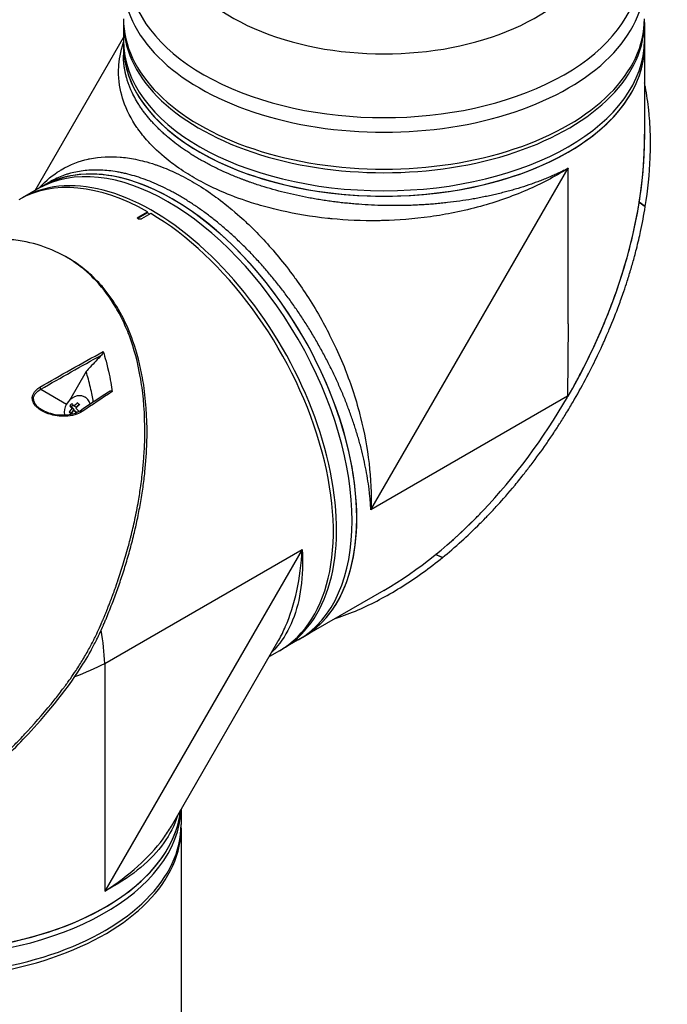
# Model space of a CAD drawing. Header units: millimetres. Extents: x 0 to 5219, y 0 to 2970.
# Tile 220 of 228: x 3360 to 3507, y 1850 to 2073. Entities that reach past the tile are written whole.
import ezdxf

# ---------------------------------------------------------------- set-up
doc = ezdxf.new("R2010")
doc.units = ezdxf.units.MM
doc.header["$LTSCALE"] = 0.2
doc.layers.add('01_Object Line', color=4, linetype='Continuous')

# ---------------------------------------------------------------- blocks, each defined once
blk = doc.blocks.new('A$C6bc54f51')
for p, q in [((135.14, 762.35), (135.14, 754.91)), ((253.14, 762.35), (253.14, 735.83)), ((115.16, 724.29), (135.14, 758.89)), ((191.17, 651.88), (235.86, 729.28)), ((235.86, 694.01), (235.86, 729.28)), ((118.61, 726.28), (112.17, 722.57)), ((155.69, 724.78), (155.69, 724.78)), ((176.94, 722.63), (176.94, 722.63)), ((251.97, 721.63), (251.97, 721.62)), ((251.97, 721.63), (253.32, 720.64)), ((253.31, 720.63), (251.97, 721.62)), ((138.49, 718.21), (140.61, 719.44)), ((140.61, 719.2), (138.49, 717.97)), ((141.32, 719.03), (139.19, 717.81)), ((140.61, 719.2), (140.61, 719.44)), ((141.11, 718.91), (140.61, 719.2)), ((177.12, 718.48), (177.12, 718.48)), ((253.31, 720.63), (253.32, 720.64)), ((138.49, 718.21), (138.49, 717.97)), ((122.6, 708.94), (122.1, 709.23)), ((171.15, 708.14), (171.15, 708.14)), ((235.86, 694.01), (235.73, 677.61)), ((126.68, 683.25), (122.9, 676.7)), ((116.43, 679.23), (122.26, 675.86)), ((126.58, 677.35), (126.43, 677.44)), ((235.73, 677.61), (191.17, 651.88)), ((123.24, 673.79), (122.86, 674.01)), ((123.36, 675.26), (122.98, 675.47)), ((123.24, 673.79), (123.96, 674.59)), ((123.36, 675.26), (123.73, 675.67)), ((123.96, 674.59), (123.36, 675.26)), ((123.96, 674.59), (123.48, 674.87)), ((124.36, 674.14), (123.88, 674.42)), ((124.44, 675.12), (123.96, 675.4)), ((124.54, 673.94), (124.36, 674.14)), ((124.44, 675.12), (125.08, 675.81)), ((123.34, 673.68), (123.24, 673.79)), ((130.92, 617.09), (175.61, 642.89)), ((175.61, 642.89), (130.92, 565.49)), ((207.38, 641.07), (205.83, 641.74)), ((205.85, 641.76), (207.39, 641.09)), ((207.38, 641.07), (207.39, 641.09)), ((194.14, 633.64), (171.17, 620.38)), ((130.45, 622.32), (130.45, 622.32)), ((145.99, 580.21), (170.13, 622.02)), ((170.46, 619.97), (168.18, 618.65)), ((130.92, 617.09), (130.92, 565.49)), ((148.2, 584.05), (148.2, 580.6)), ((148.2, 579.78), (148.2, 254.57))]:
    blk.add_line(p, q)
for centre, major_axis, ratio, start_param, end_param in [((194.14, 774.15), (57.83, 0), 0.57735, 2.506399, 6.918379), ((194.14, 783.22), (-48.51, 0), 0.57735, 5.900477, 9.807487), ((194.14, 771.52), (-59, 0), 0.57735, 0, 3.141593), ((194.14, 763.16), (-59, 0), 0.57735, 0, 3.141593), ((194.14, 762.35), (59, 0), 0.57735, 3.129608, 6.29517), ((194.14, 758.26), (59, 0), 0.57735, 3.141593, 6.283185), ((194.14, 757.04), (-59, 0), 0.57735, 0, 3.141593), ((194.14, 757.04), (59, 0), 0.57735, 3.141593, 6.283185), ((146.27, 674.12), (29.5, -51.1), 0.57735, 0, 3.141593), ((148.57, 733.22), (2.1, 0), 0.57735, 1.972028, 1.97218), ((194.14, 701.76), (-41.72, -72.26), 0.57735, 1.570796, 2.356194), ((148.57, 733.22), (-2.1, 0), 0.57735, 2.574714, 2.574853), ((145.2, 673.51), (-29.5, 51.1), 0.57735, 3.141593, 6.283185), ((146.27, 674.12), (-29.5, 51.1), 0.57735, 3.141593, 6.283185), ((194.14, 750.26), (30.05, 52.05), 0.57735, 2.239653, 2.239654), ((141.67, 671.47), (-29.5, 51.1), 0.57735, 3.129608, 6.29517), ((233.67, 727.19), (2.1, 0), 0.57735, 1.254797, 1.254954), ((140.96, 671.06), (-29.5, 51.1), 0.57735, 5.506262, 6.283185), ((233.67, 727.19), (-2.1, 0), 0.57735, 0.29, 0.290926), ((164.35, 721.56), (2.1, 0), 0.57735, 2.716979, 2.718141), ((164.35, 721.56), (-2.1, 0), 0.57735, 2.561642, 2.561674), ((177.41, 723.21), (1.5, 0), 0.57735, 5.151807, 5.151896), ((194.14, 752.55), (55, 0), 0.57735, 4.753872, 4.753895), ((140.96, 671.06), (29.5, -51.1), 0.57735, 0, 2.34772), ((138.84, 717.77), (-0.5, 0), 0.57735, 5.497787, 5.84542), ((194.14, 701.76), (-30.05, -52.05), 0.57735, 4.751551, 4.751552), ((170.34, 710.36), (-1.05, 1.82), 0.57735, 0.982352, 0.982903), ((170.34, 710.36), (-1.05, 1.82), 0.57735, 2.748048, 2.748866), ((116.09, 679.43), (0.25, -0.433), 0.549074, 0.810262, 1.899061), ((124.7, 674.45), (1.73, 2.98), 0.816496, 5.602635, 8.626605), ((125.96, 673.83), (-3.35, -3.01), 0.558249, 4.563154, 4.810301), ((127.13, 674.67), (-3.17, 2.88), 0.147283, 0.8863, 1.055871), ((194.14, 701.76), (41.72, 72.26), 0.57735, 3.926991, 4.709405), ((194.14, 701.76), (-41.9, -71.34), 0.582263, 1.57216, 1.575143), ((194.01, 701.69), (29.11, -51.32), 0.582366, 0.786905, 0.789838), ((194.01, 701.69), (29.11, -51.32), 0.582366, 0.786854, 0.786905), ((125.96, 673.83), (-3.35, -3.01), 0.558249, 4.971408, 5.218555), ((125.2, 672.55), (3.17, -2.88), 0.147283, 4.027892, 4.197464), ((125.36, 674.5), (-3.18, -2.86), 0.558249, 4.806069, 4.97564), ((125.92, 673.34), (3.33, -3.03), 0.147283, 3.784977, 4.032124), ((126.36, 673.39), (3.35, 3.01), 0.558249, 1.829816, 2.076962), ((126.4, 673.87), (-3.33, 3.03), 0.147283, 0.643385, 0.890531), ((125.92, 673.34), (3.33, -3.03), 0.147283, 4.193232, 4.374842), ((126.36, 673.39), (3.35, 3.01), 0.558249, 1.421561, 1.668708), ((126.4, 673.87), (-3.33, 3.03), 0.147283, 1.051639, 1.298786), ((126.97, 672.71), (3.18, 2.86), 0.558249, 1.664476, 1.665902), ((125.59, 673.94), (-0.28, 0.415), 0.555611, 4.846848, 6.283182), ((125.59, 673.94), (-0.28, 0.415), 0.555611, 6.283182, 6.283336), ((124.7, 674.45), (-1.73, -2.98), 0.816496, 5.579462, 5.579477), ((152.98, 678), (21.5, -37.24), 0.57735, 0.049277, 0.049282), ((152.28, 677.59), (21.5, -37.24), 0.57735, 0.085083, 0.085088), ((152.28, 677.59), (21.25, -36.81), 0.57735, 0.101591, 0.101592), ((150.15, 676.37), (22.4, -38.8), 0.57735, 0.134651, 0.134671), ((150.51, 676.57), (22.15, -38.36), 0.57735, 0.133963, 0.133979), ((89.2, 641.18), (31.63, -49.85), 0.54732, 0.762451, 0.917155), ((140.61, 670.86), (28.34, -49.09), 0.57735, 0.058731, 0.05877), ((140.61, 670.86), (27.89, -48.31), 0.57735, 0.115156, 0.11516), ((89.2, 641.18), (-58.98, 2.47), 0.54732, 2.227834, 2.379142), ((89.2, 585.9), (-59, 0), 0.57735, 0, 3.081783), ((89.2, 584.68), (-59, 0), 0.57735, 0, 3.122595), ((89.2, 585.9), (59, 0), 0.57735, 3.935465, 6.223376), ((89.2, 579.78), (-59, 0), 0.57735, 6.2712, 9.436763), ((89.2, 580.6), (-59, 0), 0.57735, 0, 3.141593), ((89.2, 585.9), (55.85, 0), 0.57735, 5.741192, 5.742057), ((89.2, 585.9), (55.75, 0), 0.57735, 5.727044, 5.727847)]:
    blk.add_ellipse(centre, major_axis=major_axis, ratio=ratio, start_param=start_param, end_param=end_param)
for points, knots in [([(235.86, 729.28), (232.84, 727.37), (229.68, 725.73), (226.52, 724.36), (222.98, 722.82), (219.43, 721.6), (216, 720.66), (212.02, 719.55), (208.22, 718.81), (204.7, 718.31), (200.79, 717.76), (197.23, 717.52), (194.09, 717.43), (193.74, 717.42), (193.39, 717.42), (193.04, 717.41), (189.06, 717.35), (185.49, 717.53), (182.37, 717.83), (182.06, 717.86), (181.76, 717.89), (181.45, 717.92), (177.57, 718.33), (174.07, 718.94), (170.97, 719.64), (170.76, 719.69), (170.55, 719.74), (170.34, 719.79), (168.76, 720.16), (167.17, 720.58), (165.59, 721.05), (164.57, 721.35), (162.8, 721.89), (160.44, 722.78), (160.33, 722.82), (160.22, 722.86), (160.12, 722.9), (158.12, 723.67), (156.65, 724.33), (155.62, 724.81), (153.96, 725.59), (152.49, 726.37), (151.18, 727.13), (149.87, 727.88), (148.52, 728.73), (147.18, 729.68), (146.33, 730.29), (145.18, 731.14), (143.84, 732.3), (143.79, 732.35), (143.73, 732.4), (143.68, 732.45), (142.1, 733.83), (141.18, 734.84), (140.67, 735.41), (139.82, 736.35), (139.07, 737.29), (138.41, 738.22), (138.33, 738.33), (138.26, 738.44), (138.18, 738.56), (136.94, 740.36), (135.85, 742.41), (135.1, 744.69), (135.05, 744.84), (135, 745), (134.95, 745.16), (134.39, 747), (134.01, 749.1), (134.04, 751.47), (134.05, 751.67), (134.05, 751.86), (134.06, 752.06), (134.14, 753.77), (134.44, 755.7), (135.14, 757.83)], [0, 0, 0, 0, 0.0513847, 0.0513847, 0.0513847, 0.1089687, 0.1089687, 0.1089687, 0.1757473, 0.1757473, 0.1757473, 0.25, 0.25, 0.25, 0.2549863, 0.2549863, 0.2549863, 0.3125, 0.3125, 0.3125, 0.3170092, 0.3170092, 0.3170092, 0.375, 0.375, 0.375, 0.3786541, 0.3786541, 0.3786541, 0.40625, 0.40625, 0.40625, 0.4375, 0.4375, 0.4375, 0.4390424, 0.4390424, 0.4390424, 0.46875, 0.46875, 0.46875, 0.5, 0.5, 0.5, 0.53125, 0.53125, 0.53125, 0.5612496, 0.5612496, 0.5612496, 0.5625, 0.5625, 0.5625, 0.59375, 0.59375, 0.59375, 0.621688, 0.621688, 0.621688, 0.625, 0.625, 0.625, 0.6835073, 0.6835073, 0.6835073, 0.6875, 0.6875, 0.6875, 0.7452724, 0.7452724, 0.7452724, 0.75, 0.75, 0.75, 0.8187282, 0.8187282, 0.8187282, 0.8187282]), ([(235.86, 729.28), (235.85, 729.27), (235.82, 729.26), (235.78, 729.24), (235.71, 729.2), (235.6, 729.15), (235.47, 729.08), (235.29, 728.99), (235.08, 728.88), (234.73, 728.71), (234.28, 728.49), (233.75, 728.24), (233.21, 727.99), (232.48, 727.66), (231.56, 727.26), (230.44, 726.8), (229.29, 726.35), (228.12, 725.92), (226.54, 725.37), (224.92, 724.85), (223.26, 724.36), (222.2, 724.07), (221.34, 723.85), (220.7, 723.68), (220.04, 723.52), (219.39, 723.37), (218.72, 723.21), (217.84, 723.02), (216.73, 722.79), (215.39, 722.52), (213.58, 722.2), (211.3, 721.84), (208.99, 721.55), (207.12, 721.35), (205.71, 721.21), (204.29, 721.1), (202.85, 721.01), (201.65, 720.94), (200.69, 720.9), (199.72, 720.87), (198.51, 720.84), (197.06, 720.82), (195.62, 720.82), (193.69, 720.85), (191.29, 720.94), (188.9, 721.08), (186.98, 721.24), (185.55, 721.38), (184.12, 721.53), (182.7, 721.71), (181.51, 721.87), (180.56, 722.01), (179.61, 722.16), (178.44, 722.35), (176.58, 722.69), (174.3, 723.15), (171.61, 723.78), (168.97, 724.48), (166.82, 725.12), (165.13, 725.67), (164.08, 726.03), (163.25, 726.33), (162.63, 726.56), (162.01, 726.79), (161.2, 727.1), (160.2, 727.5), (158.63, 728.17), (157.1, 728.86), (155.62, 729.58), (154.53, 730.14), (153.64, 730.62), (152.94, 731.01), (152.42, 731.31), (151.9, 731.61), (151.23, 732.01), (150.41, 732.52), (149.45, 733.15), (148.21, 733.99), (146.73, 735.08), (145.35, 736.2), (144.3, 737.12), (143.54, 737.82), (142.81, 738.54), (142.23, 739.14), (141.77, 739.63), (141.44, 739.99), (141.12, 740.36), (140.7, 740.86), (140.19, 741.49), (139.62, 742.25), (139.08, 743.01), (138.41, 744.03), (137.66, 745.32), (137.02, 746.62), (136.57, 747.67), (136.27, 748.46), (136.01, 749.26), (135.77, 750.06), (135.58, 750.87), (135.42, 751.68), (135.29, 752.49), (135.17, 753.57), (135.14, 754.37), (135.14, 754.91), (135.14, 754.91)], [-0.0000644, -0.0000644, -0.0000644, -0.0000644, -0.0000148, 0.0000348, 0.000134, 0.0003324, 0.0005308, 0.0007292, 0.001126, 0.0015228, 0.0023163, 0.0031099, 0.0039035, 0.0046971, 0.0062842, 0.0078714, 0.0094585, 0.0110457, 0.0126328, 0.0158071, 0.0173942, 0.0189814, 0.019775, 0.0205685, 0.0213621, 0.0221557, 0.0229493, 0.0237428, 0.02533, 0.0269171, 0.0285043, 0.0316786, 0.0348529, 0.03644, 0.0380272, 0.0396143, 0.0412015, 0.0427886, 0.0435822, 0.0443758, 0.0459629, 0.04755, 0.0491372, 0.0507243, 0.0538986, 0.0570729, 0.0586601, 0.0602472, 0.0618344, 0.0634215, 0.0650087, 0.0658022, 0.0665958, 0.068183, 0.0697701, 0.0729444, 0.0761187, 0.079293, 0.0824673, 0.0840544, 0.0856416, 0.0864352, 0.0872287, 0.0880223, 0.0888159, 0.090403, 0.0919902, 0.0951645, 0.0967516, 0.0983388, 0.0999259, 0.1007195, 0.1015131, 0.1023066, 0.1031002, 0.1046874, 0.1062745, 0.1078617, 0.111036, 0.1142102, 0.1157974, 0.1173845, 0.1189717, 0.1205588, 0.1213524, 0.122146, 0.1229396, 0.1237331, 0.1253203, 0.1269074, 0.1284946, 0.1300817, 0.133256, 0.1364303, 0.1380175, 0.1396046, 0.1411918, 0.1427789, 0.144366, 0.1459532, 0.1475403, 0.1491275, 0.1523018, 0.1523127, 0.1523127, 0.1523127, 0.1523127]), ([(253.32, 720.64), (253.91, 724.32), (254.29, 728.01), (254.44, 731.66), (254.48, 732.57), (254.5, 733.48), (254.5, 734.39), (254.51, 735.3), (254.5, 736.2), (254.47, 737.1), (254.46, 737.55), (254.44, 738), (254.42, 738.45), (254.4, 738.9), (254.38, 739.34), (254.35, 739.79), (254.32, 740.24), (254.28, 740.68), (254.24, 741.13), (254.2, 741.57), (254.16, 742.01), (254.11, 742.46), (254.02, 743.34), (253.91, 744.21), (253.78, 745.08), (253.65, 745.95), (253.5, 746.82), (253.34, 747.67), (253.27, 748), (253.21, 748.33), (253.14, 748.66)], [0, 0, 0, 0, 0.25, 0.25, 0.25, 0.3125, 0.3125, 0.3125, 0.375, 0.375, 0.375, 0.40625, 0.40625, 0.40625, 0.4375, 0.4375, 0.4375, 0.46875, 0.46875, 0.46875, 0.5, 0.5, 0.5, 0.5625, 0.5625, 0.5625, 0.625, 0.625, 0.625, 0.6490654, 0.6490654, 0.6490654, 0.6490654]), ([(251.97, 721.63), (252.56, 725.33), (252.94, 729.03), (253.08, 732.7), (253.12, 733.62), (253.14, 734.53), (253.14, 735.44), (253.15, 735.96), (253.14, 736.48), (253.14, 737)], [-1, -1, -1, -1, -0.75, -0.75, -0.75, -0.6875, -0.6875, -0.6875, -0.6518581, -0.6518581, -0.6518581, -0.6518581]), ([(116.08, 724.83), (117.64, 726.57), (119.22, 727.82), (120.7, 728.74), (120.81, 728.81), (120.93, 728.88), (121.04, 728.95), (123.13, 730.2), (125.21, 730.94), (127.13, 731.36), (127.24, 731.39), (127.34, 731.41), (127.44, 731.43), (129.84, 731.93), (132.2, 732), (134.43, 731.82), (134.52, 731.81), (134.61, 731.8), (134.7, 731.79), (135.87, 731.69), (137.1, 731.5), (138.38, 731.22), (139.06, 731.07), (140.39, 730.78), (142.41, 730.1), (142.46, 730.08), (142.5, 730.07), (142.55, 730.05), (144.22, 729.47), (145.55, 728.9), (146.51, 728.45), (148, 727.77), (149.39, 727.04), (150.68, 726.29), (151.98, 725.54), (153.38, 724.66), (154.87, 723.63), (155.82, 722.97), (157.15, 722.01), (158.82, 720.65), (158.88, 720.61), (158.94, 720.56), (159, 720.51), (160.99, 718.88), (162.33, 717.63), (163.04, 716.96), (164.29, 715.78), (165.48, 714.58), (166.63, 713.36), (166.73, 713.25), (166.82, 713.15), (166.92, 713.05), (169.12, 710.67), (171.45, 707.9), (173.8, 704.67), (173.92, 704.5), (174.04, 704.34), (174.16, 704.17), (176.03, 701.56), (178.04, 698.48), (180.04, 694.88), (180.15, 694.68), (180.27, 694.47), (180.38, 694.26), (181.91, 691.46), (183.54, 688.16), (185.09, 684.34), (186.41, 681.06), (187.67, 677.39), (188.71, 673.39), (188.76, 673.2), (188.81, 673.01), (188.86, 672.81), (189.69, 669.51), (190.35, 666.02), (190.76, 662.42), (191.15, 658.97), (191.31, 655.42), (191.17, 651.88)], [0.1889078, 0.1889078, 0.1889078, 0.1889078, 0.25, 0.25, 0.25, 0.2532003, 0.2532003, 0.2532003, 0.3125, 0.3125, 0.3125, 0.315088, 0.315088, 0.315088, 0.375, 0.375, 0.375, 0.3771886, 0.3771886, 0.3771886, 0.40625, 0.40625, 0.40625, 0.4375, 0.4375, 0.4375, 0.4383069, 0.4383069, 0.4383069, 0.46875, 0.46875, 0.46875, 0.5, 0.5, 0.5, 0.53125, 0.53125, 0.53125, 0.5614637, 0.5614637, 0.5614637, 0.5625, 0.5625, 0.5625, 0.59375, 0.59375, 0.59375, 0.6225557, 0.6225557, 0.6225557, 0.625, 0.625, 0.625, 0.6844623, 0.6844623, 0.6844623, 0.6875, 0.6875, 0.6875, 0.7466289, 0.7466289, 0.7466289, 0.75, 0.75, 0.75, 0.8157706, 0.8157706, 0.8157706, 0.8722986, 0.8722986, 0.8722986, 0.875, 0.875, 0.875, 0.9388377, 0.9388377, 0.9388377, 1, 1, 1, 1]), ([(191.17, 651.88), (191.16, 651.97), (191.16, 652.07), (191.15, 652.17), (191.15, 652.26), (191.14, 652.36), (191.14, 652.46), (191.13, 652.65), (191.12, 652.85), (191.1, 653.04), (191.08, 653.43), (191.05, 653.83), (191.02, 654.22), (190.98, 654.61), (190.94, 655.01), (190.9, 655.41), (190.86, 655.8), (190.81, 656.2), (190.76, 656.6), (190.66, 657.4), (190.55, 658.21), (190.41, 659.02), (190.28, 659.84), (190.13, 660.66), (189.97, 661.48), (189.8, 662.31), (189.62, 663.14), (189.43, 663.98), (189.23, 664.82), (189.02, 665.67), (188.79, 666.52), (188.67, 666.94), (188.56, 667.37), (188.43, 667.8), (188.31, 668.23), (188.18, 668.66), (188.05, 669.09), (187.79, 669.96), (187.51, 670.82), (187.22, 671.68), (186.93, 672.55), (186.63, 673.41), (186.31, 674.27), (185.99, 675.13), (185.66, 676), (185.32, 676.86), (184.97, 677.72), (184.61, 678.58), (184.24, 679.44), (183.86, 680.3), (183.48, 681.16), (183.07, 682.01), (182.67, 682.87), (182.26, 683.73), (181.83, 684.59), (181.61, 685.02), (181.4, 685.45), (181.17, 685.88), (180.95, 686.3), (180.73, 686.73), (180.5, 687.16), (180.04, 688.01), (179.57, 688.86), (179.09, 689.7), (178.62, 690.53), (178.13, 691.36), (177.63, 692.19), (177.13, 693.01), (176.62, 693.83), (176.1, 694.63), (175.58, 695.44), (175.05, 696.24), (174.51, 697.03), (173.97, 697.82), (173.42, 698.61), (172.86, 699.39), (172.3, 700.16), (171.72, 700.93), (171.14, 701.69), (170.85, 702.08), (170.56, 702.45), (170.26, 702.83), (169.96, 703.21), (169.66, 703.58), (169.36, 703.95), (168.76, 704.7), (168.16, 705.42), (167.54, 706.14), (166.93, 706.85), (166.31, 707.55), (165.69, 708.23), (165.06, 708.92), (164.43, 709.59), (163.8, 710.25), (163.16, 710.91), (162.52, 711.55), (161.87, 712.18), (161.23, 712.81), (160.57, 713.43), (159.91, 714.03), (159.26, 714.64), (158.59, 715.22), (157.92, 715.8), (157.25, 716.37), (156.57, 716.94), (155.89, 717.48), (155.22, 718.02), (154.54, 718.54), (153.86, 719.05), (153.17, 719.56), (152.49, 720.05), (151.81, 720.52), (151.12, 720.99), (150.44, 721.44), (149.75, 721.87), (149.41, 722.09), (149.07, 722.3), (148.72, 722.51), (148.38, 722.72), (148.03, 722.92), (147.69, 723.12), (147.35, 723.32), (147, 723.51), (146.66, 723.7), (146.32, 723.89), (145.98, 724.07), (145.63, 724.25), (144.95, 724.61), (144.27, 724.94), (143.6, 725.26), (142.92, 725.57), (142.25, 725.87), (141.58, 726.14), (140.91, 726.42), (140.25, 726.67), (139.58, 726.91), (138.92, 727.14), (138.26, 727.35), (137.61, 727.55), (136.95, 727.74), (136.3, 727.91), (135.65, 728.07), (135.33, 728.14), (135, 728.21), (134.68, 728.28), (134.36, 728.35), (134.03, 728.41), (133.71, 728.46), (133.07, 728.57), (132.44, 728.66), (131.82, 728.73), (131.2, 728.8), (130.58, 728.84), (129.98, 728.87), (129.37, 728.89), (128.77, 728.9), (128.18, 728.88), (127.6, 728.86), (127.02, 728.82), (126.45, 728.76), (125.87, 728.7), (125.31, 728.62), (124.76, 728.52), (124.21, 728.42), (123.66, 728.29), (123.12, 728.15), (122.86, 728.08), (122.59, 728), (122.33, 727.92), (122.06, 727.83), (121.8, 727.74), (121.54, 727.65), (121.03, 727.46), (120.53, 727.26), (120.04, 727.03), (119.55, 726.8), (119.07, 726.55), (118.61, 726.29), (118.61, 726.28), (118.61, 726.28), (118.61, 726.28)], [-0.0000637, -0.0000637, -0.0000637, -0.0000637, 0.0002965, 0.0002965, 0.0002965, 0.0006567, 0.0006567, 0.0006567, 0.0013771, 0.0013771, 0.0013771, 0.0028179, 0.0028179, 0.0028179, 0.0042587, 0.0042587, 0.0042587, 0.0056995, 0.0056995, 0.0056995, 0.0085812, 0.0085812, 0.0085812, 0.0114628, 0.0114628, 0.0114628, 0.0143444, 0.0143444, 0.0143444, 0.017226, 0.017226, 0.017226, 0.0186668, 0.0186668, 0.0186668, 0.0201076, 0.0201076, 0.0201076, 0.0229892, 0.0229892, 0.0229892, 0.0258708, 0.0258708, 0.0258708, 0.0287525, 0.0287525, 0.0287525, 0.0316341, 0.0316341, 0.0316341, 0.0345157, 0.0345157, 0.0345157, 0.0373973, 0.0373973, 0.0373973, 0.0388381, 0.0388381, 0.0388381, 0.0402789, 0.0402789, 0.0402789, 0.0431605, 0.0431605, 0.0431605, 0.0460421, 0.0460421, 0.0460421, 0.0489257, 0.0489257, 0.0489257, 0.0518054, 0.0518054, 0.0518054, 0.054687, 0.054687, 0.054687, 0.0575686, 0.0575686, 0.0575686, 0.0590094, 0.0590094, 0.0590094, 0.0604502, 0.0604502, 0.0604502, 0.0633318, 0.0633318, 0.0633318, 0.0662134, 0.0662134, 0.0662134, 0.0690951, 0.0690951, 0.0690951, 0.0719767, 0.0719767, 0.0719767, 0.0748582, 0.0748582, 0.0748582, 0.0777399, 0.0777399, 0.0777399, 0.0806215, 0.0806215, 0.0806215, 0.0835031, 0.0835031, 0.0835031, 0.0863847, 0.0863847, 0.0863847, 0.0892664, 0.0892664, 0.0892664, 0.0907048, 0.0907048, 0.0907048, 0.092148, 0.092148, 0.092148, 0.0935873, 0.0935873, 0.0935873, 0.0950296, 0.0950296, 0.0950296, 0.0979112, 0.0979112, 0.0979112, 0.1007928, 0.1007928, 0.1007928, 0.1036744, 0.1036744, 0.1036744, 0.106556, 0.106556, 0.106556, 0.1094377, 0.1094377, 0.1094377, 0.1108785, 0.1108785, 0.1108785, 0.1123193, 0.1123193, 0.1123193, 0.1152009, 0.1152009, 0.1152009, 0.1180825, 0.1180825, 0.1180825, 0.1209641, 0.1209641, 0.1209641, 0.1238457, 0.1238457, 0.1238457, 0.1267273, 0.1267273, 0.1267273, 0.129609, 0.129609, 0.129609, 0.1310498, 0.1310498, 0.1310498, 0.1324906, 0.1324906, 0.1324906, 0.1353722, 0.1353722, 0.1353722, 0.1382538, 0.1382538, 0.1382538, 0.1382579, 0.1382579, 0.1382579, 0.1382579]), ([(237.22, 680.09), (237.73, 681.01), (238.23, 681.94), (238.72, 682.88), (239.64, 684.63), (240.52, 686.4), (241.36, 688.19), (243.05, 691.76), (244.58, 695.4), (245.95, 699.09), (247.32, 702.78), (248.52, 706.51), (249.53, 710.27), (250.04, 712.15), (250.5, 714.04), (250.9, 715.93), (251.31, 717.82), (251.67, 719.72), (251.97, 721.62)], [-0.4708044, -0.4708044, -0.4708044, -0.4708044, -0.4375, -0.4375, -0.4375, -0.375, -0.375, -0.375, -0.25, -0.25, -0.25, -0.125, -0.125, -0.125, -0.0625, -0.0625, -0.0625, 0, 0, 0, 0]), ([(207.39, 641.09), (208.76, 642.2), (210.22, 643.45), (211.76, 644.83), (212.99, 645.95), (214.4, 647.28), (215.96, 648.84), (216.14, 649.02), (216.54, 649.42), (217.14, 650.04), (217.39, 650.29), (217.67, 650.59), (217.99, 650.92), (218.82, 651.79), (219.48, 652.51), (219.98, 653.06), (221.01, 654.2), (222.3, 655.66), (223.82, 657.49), (224.55, 658.37), (225.26, 659.26), (225.96, 660.15), (226.47, 660.8), (226.98, 661.45), (227.47, 662.11), (228.66, 663.67), (229.81, 665.26), (230.93, 666.88), (231.34, 667.47), (231.81, 668.16), (232.35, 668.98), (232.99, 669.94), (233.47, 670.67), (233.78, 671.16), (233.98, 671.47), (234.12, 671.69), (234.19, 671.81), (234.72, 672.64), (235.24, 673.48), (235.75, 674.32), (236.43, 675.46), (236.93, 676.31), (237.25, 676.87), (237.27, 676.9), (237.29, 676.92), (237.3, 676.95), (238.27, 678.63), (239.2, 680.32), (240.11, 682.05), (240.26, 682.34), (240.4, 682.62), (240.55, 682.89), (241.38, 684.52), (242.11, 686.01), (242.74, 687.34), (242.91, 687.69), (243.19, 688.29), (243.58, 689.14), (243.7, 689.41), (243.83, 689.7), (243.98, 690.02), (244.48, 691.14), (244.86, 692.05), (245.15, 692.72), (246, 694.73), (246.71, 696.55), (247.32, 698.19), (247.69, 699.18), (248.07, 700.25), (248.46, 701.39), (248.72, 702.14), (248.98, 702.92), (249.24, 703.73), (249.54, 704.66), (249.82, 705.59), (250.1, 706.52), (250.37, 707.46), (250.64, 708.39), (250.89, 709.33), (251.04, 709.9), (251.18, 710.44), (251.31, 710.96), (251.7, 712.49), (252.01, 713.83), (252.25, 714.97), (252.64, 716.77), (253, 718.65), (253.31, 720.63)], [-1, -1, -1, -1, -0.9375, -0.9375, -0.9375, -0.875, -0.875, -0.875, -0.8528979, -0.8528979, -0.8528979, -0.84375, -0.84375, -0.84375, -0.8125, -0.8125, -0.8125, -0.75, -0.75, -0.75, -0.7138981, -0.7138981, -0.7138981, -0.6875, -0.6875, -0.6875, -0.625, -0.625, -0.625, -0.5982143, -0.5982143, -0.5982143, -0.5763525, -0.5763525, -0.5763525, -0.5625, -0.5625, -0.5625, -0.53125, -0.53125, -0.53125, -0.5, -0.5, -0.5, -0.4990096, -0.4990096, -0.4990096, -0.4375, -0.4375, -0.4375, -0.4283694, -0.4283694, -0.4283694, -0.375, -0.375, -0.375, -0.3512462, -0.3512462, -0.3512462, -0.34375, -0.34375, -0.34375, -0.3125, -0.3125, -0.3125, -0.25, -0.25, -0.25, -0.2121786, -0.2121786, -0.2121786, -0.1875, -0.1875, -0.1875, -0.15625, -0.15625, -0.15625, -0.125, -0.125, -0.125, -0.1091039, -0.1091039, -0.1091039, -0.0625, -0.0625, -0.0625, 0, 0, 0, 0]), ([(139.19, 717.81), (139.15, 717.78), (139.11, 717.76), (139.06, 717.75), (139.01, 717.74), (138.95, 717.73), (138.9, 717.72), (138.84, 717.72), (138.78, 717.72), (138.73, 717.73), (138.67, 717.74), (138.62, 717.75), (138.57, 717.77), (138.54, 717.78), (138.51, 717.79), (138.49, 717.81), (138.45, 717.83), (138.41, 717.86), (138.39, 717.89), (138.37, 717.92), (138.35, 717.95), (138.34, 717.98), (138.34, 718.01), (138.34, 718.04), (138.35, 718.08), (138.37, 718.11), (138.39, 718.14), (138.42, 718.16), (138.44, 718.18), (138.46, 718.2), (138.49, 718.21)], [0, 0, 0, 0, 0.107468, 0.107468, 0.107468, 0.214935, 0.214935, 0.214935, 0.322405, 0.322405, 0.322405, 0.429877, 0.429877, 0.429877, 0.5, 0.5, 0.5, 0.607468, 0.607468, 0.607468, 0.714935, 0.714935, 0.714935, 0.822405, 0.822405, 0.822405, 0.929877, 0.929877, 0.929877, 1, 1, 1, 1]), ([(92.71, 584.15), (92.72, 584.16), (92.93, 584.29), (93.03, 584.35), (93.11, 584.4), (93.34, 584.55), (93.5, 584.66), (93.98, 584.97), (94.3, 585.18), (95.24, 585.82), (95.87, 586.25), (97.74, 587.58), (98.97, 588.5), (100.47, 589.68), (100.77, 589.91), (101.44, 590.45), (101.82, 590.77), (102.9, 591.65), (103.59, 592.24), (104.42, 592.97), (104.56, 593.09), (104.82, 593.32), (104.94, 593.43), (106.37, 594.69), (107.65, 595.89), (109.63, 597.82), (110.34, 598.53), (111.85, 600.07), (112.64, 600.91), (115.51, 604.02), (117.52, 606.37), (120.1, 609.59), (120.73, 610.4), (121.44, 611.34), (121.53, 611.46), (121.69, 611.67), (121.77, 611.77), (121.91, 611.96), (121.99, 612.06), (122.16, 612.3), (122.25, 612.42), (122.42, 612.65), (122.49, 612.75), (122.66, 612.99), (122.77, 613.13), (122.95, 613.39), (123.04, 613.51), (123.56, 614.24), (123.98, 614.87), (124.94, 616.32), (125.46, 617.15), (126.47, 618.84), (126.96, 619.7), (127.74, 621.13), (128.04, 621.7), (128.39, 622.39), (128.45, 622.52), (128.64, 622.89), (128.76, 623.13), (129.15, 623.94), (129.43, 624.53), (129.84, 625.44), (129.98, 625.76), (130.17, 626.19), (130.22, 626.3), (130.29, 626.47), (130.31, 626.53), (130.39, 626.72), (130.45, 626.85), (130.59, 627.18), (130.67, 627.38), (130.86, 627.84), (130.96, 628.08), (131.16, 628.56), (131.25, 628.8), (131.38, 629.12), (131.41, 629.19), (131.52, 629.47), (131.61, 629.68), (131.81, 630.19), (131.92, 630.49), (132.12, 631), (132.21, 631.22), (132.37, 631.66), (132.46, 631.88), (132.67, 632.45), (132.8, 632.8), (133.02, 633.4), (133.11, 633.65), (133.27, 634.1), (133.33, 634.29), (133.44, 634.57), (133.47, 634.67), (133.6, 635.05), (133.7, 635.32), (134.22, 636.85), (134.63, 638.11), (135.44, 640.73), (135.84, 642.1), (136.36, 644.01), (136.5, 644.55), (136.7, 645.35), (136.77, 645.61), (136.99, 646.49), (137.14, 647.11), (137.43, 648.37), (137.57, 649.01), (138.01, 651.05), (138.28, 652.46), (138.73, 655.01), (138.91, 656.17), (139.26, 658.67), (139.42, 660.02), (139.66, 662.46), (139.75, 663.55), (140.07, 668.82), (140.03, 672.97), (139.56, 677.87), (139.46, 678.74), (139.23, 680.43), (139.1, 681.26), (138.38, 685.27), (137.57, 688.36), (135.98, 692.6), (135.43, 693.88), (134.24, 696.3), (133.61, 697.45), (131.58, 700.71), (130.04, 702.67), (127.46, 705.28), (126.57, 706.08), (123.81, 708.27), (121.82, 709.49), (117.6, 711.43), (115.38, 712.14), (112.47, 712.73), (111.87, 712.84), (110.63, 713.02), (110, 713.09), (108.72, 713.2), (108.07, 713.24), (106.07, 713.31), (104.71, 713.28), (102.19, 713.09), (101.03, 712.96), (98.85, 712.62), (97.84, 712.43), (95.05, 711.8), (93.27, 711.3), (90.19, 710.26), (88.87, 709.77), (86.59, 708.82), (85.61, 708.39), (83.92, 707.59), (83.19, 707.23), (82.2, 706.72), (81.94, 706.58), (81.43, 706.31), (81.2, 706.19), (80.55, 705.84), (80.15, 705.61), (79.13, 705.03), (78.52, 704.68), (77.61, 704.13), (77.31, 703.95), (76.86, 703.67), (76.71, 703.57), (76.52, 703.45), (76.44, 703.4), (76.35, 703.35)], [-6.229962, -6.229962, -6.229962, -6.229962, -6.227864, -6.227864, -6.219552, -6.219552, -6.202929, -6.202929, -6.16968, -6.16968, -6.103208, -6.103208, -5.970065, -5.970065, -5.937453, -5.937453, -5.895346, -5.895346, -5.816119, -5.816119, -5.800362, -5.800362, -5.786281, -5.786281, -5.635887, -5.635887, -5.550128, -5.550128, -5.451964, -5.451964, -5.19041, -5.19041, -5.103809, -5.103809, -5.091041, -5.091041, -5.081268, -5.081268, -5.070806, -5.070806, -5.057101, -5.057101, -5.047416, -5.047416, -5.032993, -5.032993, -5.021064, -5.021064, -4.959513, -4.959513, -4.879662, -4.879662, -4.798866, -4.798866, -4.746913, -4.746913, -4.735039, -4.735039, -4.713278, -4.713278, -4.660559, -4.660559, -4.631405, -4.631405, -4.620962, -4.620962, -4.61581, -4.61581, -4.603824, -4.603824, -4.585775, -4.585775, -4.565126, -4.565126, -4.545061, -4.545061, -4.538129, -4.538129, -4.518662, -4.518662, -4.489931, -4.489931, -4.468034, -4.468034, -4.446173, -4.446173, -4.412022, -4.412022, -4.38742, -4.38742, -4.368644, -4.368644, -4.359076, -4.359076, -4.331844, -4.331844, -4.208918, -4.208918, -4.076245, -4.076245, -4.023995, -4.023995, -3.998904, -3.998904, -3.939656, -3.939656, -3.878964, -3.878964, -3.746371, -3.746371, -3.637173, -3.637173, -3.509455, -3.509455, -3.406658, -3.406658, -3.009825, -3.009825, -2.924337, -2.924337, -2.84138, -2.84138, -2.519502, -2.519502, -2.374871, -2.374871, -2.235834, -2.235834, -1.965462, -1.965462, -1.83333, -1.83333, -1.574796, -1.574796, -1.31765, -1.31765, -1.250405, -1.250405, -1.181884, -1.181884, -1.111813, -1.111813, -0.967968, -0.967968, -0.846322, -0.846322, -0.739809, -0.739809, -0.553416, -0.553416, -0.413606, -0.413606, -0.308754, -0.308754, -0.230175, -0.230175, -0.200698, -0.200698, -0.174921, -0.174921, -0.129811, -0.129811, -0.061984, -0.061984, -0.028133, -0.028133, -0.011208, -0.011208, -0.006486, -0.006486, -0.006486, -0.006486]), ([(93.21, 583.86), (93.25, 583.89), (93.66, 584.14), (94.55, 584.73), (94.88, 584.95), (95.88, 585.62), (96.54, 586.08), (98.51, 587.48), (99.8, 588.46), (101.43, 589.75), (101.79, 590.04), (102.56, 590.67), (102.97, 591.01), (104.47, 592.27), (105.55, 593.21), (107.2, 594.72), (107.8, 595.28), (109.97, 597.34), (111.51, 598.9), (115.97, 603.63), (121.25, 609.69), (125.86, 616.67), (126.83, 618.27), (128.17, 620.71), (128.6, 621.53), (129.18, 622.68), (129.34, 623), (129.8, 623.98), (130.1, 624.62), (130.48, 625.48), (130.57, 625.68), (130.72, 626.03), (130.78, 626.17), (130.9, 626.45), (130.96, 626.59), (131.07, 626.86), (131.13, 627), (131.42, 627.69), (131.64, 628.23), (132.1, 629.37), (132.33, 629.96), (132.98, 631.65), (133.39, 632.75), (134.18, 634.96), (134.55, 636.07), (135.3, 638.35), (135.66, 639.52), (136.37, 641.93), (136.71, 643.16), (137.2, 645.06), (137.37, 645.71), (137.79, 647.46), (138.04, 648.55), (138.53, 650.88), (138.77, 652.12), (139.2, 654.57), (139.4, 655.78), (139.73, 658.16), (139.87, 659.33), (140.23, 662.75), (140.38, 664.99), (140.56, 671.38), (140.37, 675.49), (139.71, 680.24), (139.59, 681.01), (138.94, 684.67), (138.22, 687.47), (135.86, 694.17), (133.94, 697.87), (130.86, 701.88), (130.21, 702.65), (128.51, 704.49), (127.42, 705.5), (125.1, 707.36), (123.88, 708.2), (122.6, 708.94)], [0.000001, 0.000001, 0.000001, 0.000001, 0.0174896, 0.0174896, 0.0280641, 0.0280641, 0.0492044, 0.0492044, 0.0915833, 0.0915833, 0.103829, 0.103829, 0.1177045, 0.1177045, 0.1548929, 0.1548929, 0.1762617, 0.1762617, 0.2332292, 0.2332292, 0.3447473, 0.3447473, 0.3768428, 0.3768428, 0.3928613, 0.3928613, 0.3992061, 0.3992061, 0.4115742, 0.4115742, 0.4153435, 0.4153435, 0.4181398, 0.4181398, 0.4207138, 0.4207138, 0.4231441, 0.4231441, 0.4328041, 0.4328041, 0.443145, 0.443145, 0.4624048, 0.4624048, 0.4815797, 0.4815797, 0.5018181, 0.5018181, 0.5229618, 0.5229618, 0.5340035, 0.5340035, 0.5527188, 0.5527188, 0.5738832, 0.5738832, 0.5945831, 0.5945831, 0.6145009, 0.6145009, 0.6528362, 0.6528362, 0.7241388, 0.7241388, 0.7381113, 0.7381113, 0.7906485, 0.7906485, 0.8696683, 0.8696683, 0.8893857, 0.8893857, 0.91901, 0.91901, 0.9486615, 0.9486615, 0.9486615, 0.9486615]), ([(130.57, 687.77), (130.58, 687.74), (130.58, 687.71), (130.58, 687.65), (130.57, 687.62), (130.55, 687.51), (130.51, 687.43), (130.39, 687.22), (130.29, 687.09), (130.17, 686.96)], [0.00000001, 0.00000001, 0.00000001, 0.00000001, 0.00934531, 0.00934531, 0.02070119, 0.02070119, 0.04610095, 0.04610095, 0.07967024, 0.07967024, 0.07967024, 0.07967024]), ([(130.57, 687.77), (130.73, 687.25), (131.24, 685.64), (132.15, 681.51), (132.42, 679.88), (132.57, 678.68)], [0.000001, 0.000001, 0.000001, 0.000001, 0.1867187, 0.1867187, 0.3309926, 0.3309926, 0.3309926, 0.3309926]), ([(130.17, 686.96), (129.74, 686.51), (129.31, 686.06), (128.46, 685.15), (128.04, 684.7), (127.61, 684.24), (127.61, 684.24), (127.6, 684.23), (127.6, 684.23), (127.29, 683.9), (126.99, 683.58), (126.68, 683.25)], [-0.3898017, -0.3898017, -0.3898017, -0.3898017, -0.1949013, -0.1949013, 0, 0, 0, 0.0018086, 0.0018086, 0.0018086, 0.14148, 0.14148, 0.14148, 0.14148]), ([(128.3, 676.37), (128.15, 677.31), (127.95, 678.38), (127.36, 680.95), (127.06, 682.04), (126.68, 683.25)], [-1.1363137, -1.1363137, -1.1363137, -1.1363137, -0.7048537, -0.7048537, -0.2097711, -0.2097711, -0.2097711, -0.2097711]), ([(125.78, 674.15), (124.79, 673.49), (123.54, 673.15), (122, 673.1), (120.69, 673.05), (119.46, 673.23), (118.29, 673.61), (118.22, 673.63), (118.16, 673.66), (118.09, 673.68), (117.38, 673.93), (116.76, 674.23), (116.24, 674.58), (116.07, 674.69), (115.93, 674.8), (115.8, 674.9), (115.65, 675.02), (115.52, 675.13), (115.41, 675.25), (115.16, 675.5), (114.95, 675.79), (114.78, 676.12), (114.63, 676.4), (114.54, 676.69), (114.51, 676.98), (114.5, 677.04), (114.5, 677.1), (114.5, 677.15), (114.49, 677.3), (114.5, 677.44), (114.53, 677.58), (114.54, 677.68), (114.57, 677.79), (114.61, 677.9), (114.65, 678.01), (114.69, 678.11), (114.74, 678.2), (115.03, 678.79), (115.53, 679.29), (116.23, 679.7)], [0, 0, 0, 0, 0.25, 0.25, 0.25, 0.4865055, 0.4865055, 0.4865055, 0.5, 0.5, 0.5, 0.625, 0.625, 0.625, 0.65625, 0.65625, 0.65625, 0.6875, 0.6875, 0.6875, 0.75, 0.75, 0.75, 0.8021419, 0.8021419, 0.8021419, 0.8125, 0.8125, 0.8125, 0.8375, 0.8375, 0.8375, 0.85625, 0.85625, 0.85625, 0.875, 0.875, 0.875, 0.9999999, 0.9999999, 0.9999999, 0.9999999]), ([(116.53, 674.66), (116.42, 674.73), (116.32, 674.79), (116.22, 674.86), (116.12, 674.92), (116.02, 674.99), (115.91, 675.07), (115.78, 675.17), (115.62, 675.31), (115.39, 675.58), (115.38, 675.6), (115.36, 675.61), (115.35, 675.63), (115.29, 675.7), (115.24, 675.77), (115.2, 675.83), (115.16, 675.89), (115.12, 675.94), (115.09, 676), (115, 676.15), (114.93, 676.3), (114.88, 676.45), (114.82, 676.62), (114.78, 676.79), (114.77, 676.95), (114.77, 676.98), (114.77, 677.01), (114.77, 677.05), (114.77, 677.28), (114.81, 677.51), (114.9, 677.73), (114.98, 677.94), (115.1, 678.14), (115.27, 678.33), (115.53, 678.65), (115.92, 678.96), (116.43, 679.23)], [-0.9529877, -0.9529877, -0.9529877, -0.9529877, -0.9022408, -0.9022408, -0.9022408, -0.8514938, -0.8514938, -0.8514938, -0.75, -0.75, -0.75, -0.7421865, -0.7421865, -0.7421865, -0.705, -0.705, -0.705, -0.675, -0.675, -0.675, -0.6, -0.6, -0.6, -0.5168612, -0.5168612, -0.5168612, -0.5, -0.5, -0.5, -0.375, -0.375, -0.375, -0.25, -0.25, -0.25, -0.0000001, -0.0000001, -0.0000001, -0.0000001]), ([(131.72, 678.63), (131.74, 678.64), (131.76, 678.65), (131.91, 678.74), (132.04, 678.8), (132.23, 678.86), (132.29, 678.87), (132.38, 678.86), (132.42, 678.86), (132.48, 678.83), (132.5, 678.82), (132.53, 678.78), (132.54, 678.76), (132.56, 678.72), (132.57, 678.7), (132.57, 678.68)], [0.0882213, 0.0882213, 0.0882213, 0.0882213, 0.095972, 0.095972, 0.1472556, 0.1472556, 0.1799, 0.1799, 0.201094, 0.201094, 0.2173693, 0.2173693, 0.2315622, 0.2315622, 0.2460854, 0.2460854, 0.2460854, 0.2460854]), ([(117.26, 674.25), (117.84, 673.98), (118.45, 673.79), (119.84, 673.46), (120.64, 673.38), (122.4, 673.38), (123.39, 673.51), (124.63, 673.97), (124.99, 674.14), (125.31, 674.36)], [0, 0, 0, 0, 0.19496, 0.19496, 0.4492255, 0.4492255, 0.7793644, 0.7793644, 0.9241769, 0.9241769, 0.9241769, 0.9241769]), ([(208.86, 644.29), (210.78, 645.97), (212.64, 647.72), (214.46, 649.53), (215.19, 650.26), (215.91, 651.01), (216.62, 651.76)], [-0.9573734, -0.9573734, -0.9573734, -0.9573734, -0.875, -0.875, -0.875, -0.8418492, -0.8418492, -0.8418492, -0.8418492]), ([(175.61, 642.89), (175.79, 639.85), (175.7, 636.97), (175.34, 634.28), (174.98, 631.61), (174.35, 629.11), (173.46, 626.89), (172.57, 624.68), (171.44, 622.73), (170.05, 621.06), (169.64, 620.56), (169.21, 620.09), (168.75, 619.64)], [0, 0, 0, 0, 0.0627169, 0.0627169, 0.0627169, 0.125, 0.125, 0.125, 0.1875, 0.1875, 0.1875, 0.2060777, 0.2060777, 0.2060777, 0.2060777]), ([(170.13, 622.02), (170.69, 622.99), (171.2, 624.01), (171.68, 625.08), (171.72, 625.17), (171.76, 625.26), (171.8, 625.35), (172.88, 627.83), (173.76, 630.62), (174.4, 633.56), (175.03, 636.5), (175.44, 639.62), (175.61, 642.89)], [0.8482612, 0.8482612, 0.8482612, 0.8482612, 0.875, 0.875, 0.875, 0.877259, 0.877259, 0.877259, 0.9386494, 0.9386494, 0.9386494, 1, 1, 1, 1]), ([(183.09, 627.26), (183.38, 627.35), (183.68, 627.45), (183.97, 627.55), (185.62, 628.12), (187.26, 628.77), (188.88, 629.49), (192.12, 630.93), (195.3, 632.65), (198.39, 634.6), (199.94, 635.58), (201.46, 636.61), (202.96, 637.69), (204.45, 638.77), (205.92, 639.9), (207.38, 641.07)], [0.3527878, 0.3527878, 0.3527878, 0.3527878, 0.375, 0.375, 0.375, 0.5, 0.5, 0.5, 0.75, 0.75, 0.75, 0.875, 0.875, 0.875, 1, 1, 1, 1]), ([(147.39, 582.65), (147.3, 582.33), (147.19, 582.01), (147.08, 581.7), (146.32, 579.61), (145.19, 577.59), (143.73, 575.67), (142.26, 573.75), (140.43, 571.93), (138.28, 570.21), (136.12, 568.5), (133.63, 566.91), (130.92, 565.49)], [0.8030351, 0.8030351, 0.8030351, 0.8030351, 0.8124833, 0.8124833, 0.8124833, 0.8749861, 0.8749861, 0.8749861, 0.9375, 0.9375, 0.9375, 1, 1, 1, 1]), ([(130.92, 565.49), (136.43, 568.98), (140.96, 573.04), (144.1, 577.33), (144.13, 577.38), (144.17, 577.42), (144.2, 577.46), (144.85, 578.37), (145.45, 579.28), (145.99, 580.21)], [0, 0, 0, 0, 0.1237216, 0.1237216, 0.1237216, 0.125, 0.125, 0.125, 0.1509863, 0.1509863, 0.1509863, 0.1509863])]:
    blk.add_open_spline(points, degree=3, knots=knots)
for points in [[(116.23, 679.7), (120.77, 682.32), (125.57, 685.03), (130.57, 687.77)], [(116.43, 679.23), (121.01, 681.87), (125.59, 684.45), (130.17, 686.96)], [(125.31, 674.36), (127.44, 675.8), (129.58, 677.22), (131.72, 678.63)], [(132.57, 678.68), (130.3, 677.19), (128.04, 675.68), (125.78, 674.15)], [(235.73, 677.46), (235.77, 677.53), (235.81, 677.6), (235.86, 677.68)], [(116.4, 674.74), (116.4, 674.73), (116.41, 674.72), (116.41, 674.72)], [(116.83, 674.48), (116.72, 674.55), (116.62, 674.61), (116.53, 674.66)], [(117.25, 674.24), (117.11, 674.32), (116.97, 674.4), (116.83, 674.48)], [(127.11, 615.29), (127.11, 615.29), (127.11, 615.29), (127.11, 615.29)]]:
    blk.add_open_spline(points, degree=3)

msp = doc.modelspace()

# ---------------------------------------------------------------- block references
at = {"layer": '01_Object Line'}
msp.add_blockref('A$C6bc54f51', (3248.729, 1309.722), dxfattribs=at)

doc.saveas('drawing.dxf')
